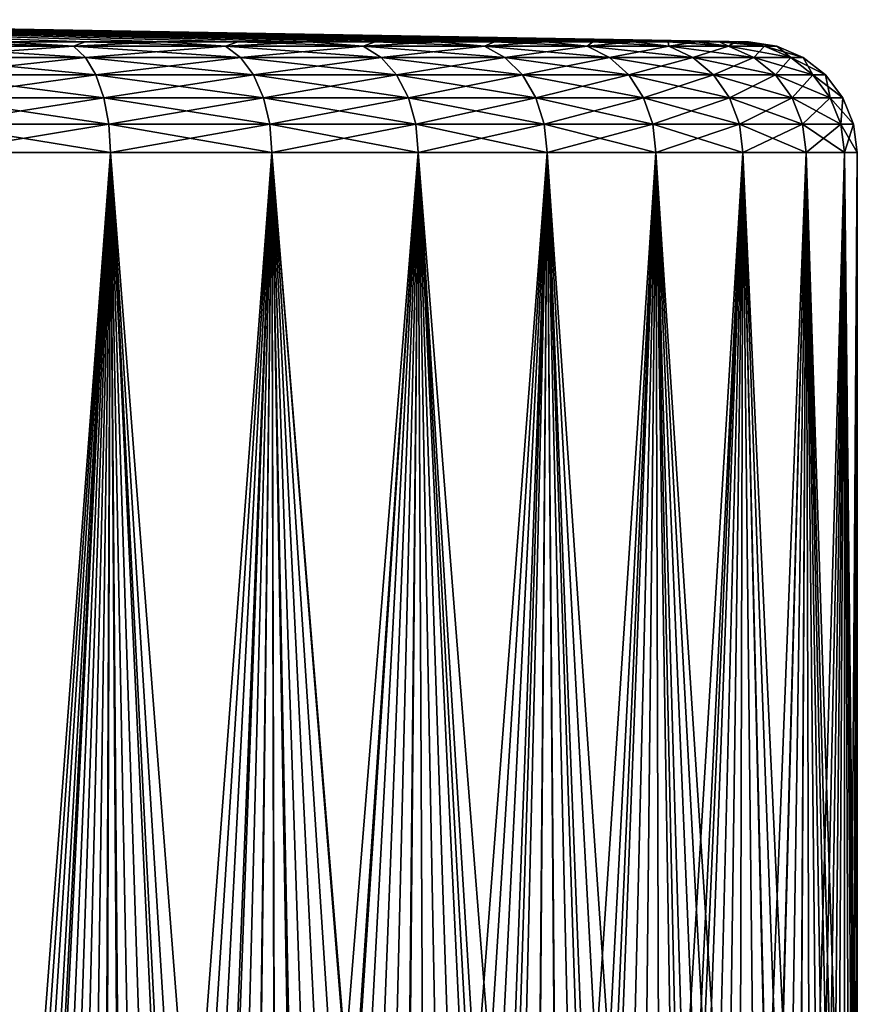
# Model space of a CAD drawing. Header units: millimetres. Extents: x -24 to 72, y 0 to 310.
# Tile 36 of 251: x 9 to 22, y 117 to 133. Entities that reach past the tile are written whole.
import ezdxf

# ---------------------------------------------------------------- set-up
doc = ezdxf.new("R2010")
doc.units = ezdxf.units.MM
doc.header["$LTSCALE"] = 65.185185
for name, color, linetype in [('11', 7, 'CONTINUOUS'), ('12', 7, 'CONTINUOUS'), ('2', 7, 'CONTINUOUS'), ('3', 7, 'CONTINUOUS'), ('4', 7, 'CONTINUOUS'), ('5', 7, 'CONTINUOUS')]:
    doc.layers.add(name, color=color, linetype=linetype)

msp = doc.modelspace()

# ---------------------------------------------------------------- linework, layer by layer
at = {"layer": '11', "color": 7, "linetype": 'CONTINUOUS'}
for points in [[(7.096, 132.463, -19.966), (8.612, 132.531, -18.858), (9.748, 132.463, -18.814), (7.096, 132.463, -19.966)], [(8.612, 132.531, -18.858), (9.936, 132.531, -18.196), (9.748, 132.463, -18.814), (8.612, 132.531, -18.858)], [(9.936, 132.531, -18.196), (11.208, 132.531, -17.44), (9.748, 132.463, -18.814), (9.936, 132.531, -18.196)], [(9.748, 132.463, -18.814), (11.208, 132.531, -17.44), (12.219, 132.463, -17.311), (9.748, 132.463, -18.814)], [(11.208, 132.531, -17.44), (12.424, 132.531, -16.596), (12.219, 132.463, -17.311), (11.208, 132.531, -17.44)], [(12.424, 132.531, -16.596), (13.576, 132.531, -15.668), (12.219, 132.463, -17.311), (12.424, 132.531, -16.596)], [(12.219, 132.463, -17.311), (13.576, 132.531, -15.668), (14.463, 132.463, -15.486), (12.219, 132.463, -17.311)], [(13.576, 132.531, -15.668), (14.659, 132.531, -14.659), (14.463, 132.463, -15.486), (13.576, 132.531, -15.668)], [(14.659, 132.531, -14.659), (15.668, 132.531, -13.576), (14.463, 132.463, -15.486), (14.659, 132.531, -14.659)], [(14.463, 132.463, -15.486), (15.668, 132.531, -13.576), (16.437, 132.463, -13.372), (14.463, 132.463, -15.486)], [(15.668, 132.531, -13.576), (16.596, 132.531, -12.424), (16.437, 132.463, -13.372), (15.668, 132.531, -13.576)], [(16.596, 132.531, -12.424), (17.44, 132.531, -11.208), (16.437, 132.463, -13.372), (16.596, 132.531, -12.424)], [(16.437, 132.463, -13.372), (17.44, 132.531, -11.208), (18.105, 132.463, -11.01), (16.437, 132.463, -13.372)], [(17.44, 132.531, -11.208), (18.196, 132.531, -9.936), (18.105, 132.463, -11.01), (17.44, 132.531, -11.208)], [(18.196, 132.531, -9.936), (18.858, 132.531, -8.612), (18.105, 132.463, -11.01), (18.196, 132.531, -9.936)], [(18.105, 132.463, -11.01), (18.858, 132.531, -8.612), (19.435, 132.463, -8.442), (18.105, 132.463, -11.01)], [(18.858, 132.531, -8.612), (19.424, 132.531, -7.245), (19.435, 132.463, -8.442), (18.858, 132.531, -8.612)], [(19.424, 132.531, -7.245), (19.892, 132.531, -5.841), (19.435, 132.463, -8.442), (19.424, 132.531, -7.245)], [(19.435, 132.463, -8.442), (19.892, 132.531, -5.841), (20.404, 132.463, -5.717), (19.435, 132.463, -8.442)], [(19.892, 132.531, -5.841), (20.258, 132.531, -4.407), (20.404, 132.463, -5.717), (19.892, 132.531, -5.841)], [(20.258, 132.531, -4.407), (20.52, 132.531, -2.95), (20.404, 132.463, -5.717), (20.258, 132.531, -4.407)], [(20.404, 132.463, -5.717), (20.52, 132.531, -2.95), (20.992, 132.463, -2.885), (20.404, 132.463, -5.717)], [(20.52, 132.531, -2.95), (20.679, 132.531, -1.479), (20.992, 132.463, -2.885), (20.52, 132.531, -2.95)], [(20.679, 132.531, -1.479), (20.731, 132.531), (20.992, 132.463, -2.885), (20.679, 132.531, -1.479)], [(20.992, 132.463, -2.885), (20.731, 132.531), (21.189, 132.463, 0), (20.992, 132.463, -2.885)], [(7.096, 132.463, -19.966), (9.748, 132.463, -18.814), (7.239, 132.28, -20.369), (7.096, 132.463, -19.966)], [(7.239, 132.28, -20.369), (9.748, 132.463, -18.814), (9.945, 132.28, -19.193), (7.239, 132.28, -20.369)], [(9.748, 132.463, -18.814), (12.219, 132.463, -17.311), (9.945, 132.28, -19.193), (9.748, 132.463, -18.814)], [(9.945, 132.28, -19.193), (12.219, 132.463, -17.311), (12.466, 132.28, -17.66), (9.945, 132.28, -19.193)], [(12.219, 132.463, -17.311), (14.463, 132.463, -15.486), (12.466, 132.28, -17.66), (12.219, 132.463, -17.311)], [(12.466, 132.28, -17.66), (14.463, 132.463, -15.486), (14.755, 132.28, -15.798), (12.466, 132.28, -17.66)], [(14.463, 132.463, -15.486), (16.437, 132.463, -13.372), (14.755, 132.28, -15.798), (14.463, 132.463, -15.486)], [(14.755, 132.28, -15.798), (16.437, 132.463, -13.372), (16.768, 132.28, -13.642), (14.755, 132.28, -15.798)], [(16.437, 132.463, -13.372), (18.105, 132.463, -11.01), (16.768, 132.28, -13.642), (16.437, 132.463, -13.372)], [(16.768, 132.28, -13.642), (18.105, 132.463, -11.01), (18.47, 132.28, -11.232), (16.768, 132.28, -13.642)], [(18.105, 132.463, -11.01), (19.435, 132.463, -8.442), (18.47, 132.28, -11.232), (18.105, 132.463, -11.01)], [(18.47, 132.28, -11.232), (19.435, 132.463, -8.442), (19.827, 132.28, -8.612), (18.47, 132.28, -11.232)], [(19.435, 132.463, -8.442), (20.404, 132.463, -5.717), (19.827, 132.28, -8.612), (19.435, 132.463, -8.442)], [(19.827, 132.28, -8.612), (20.404, 132.463, -5.717), (20.815, 132.28, -5.832), (19.827, 132.28, -8.612)], [(20.404, 132.463, -5.717), (20.992, 132.463, -2.885), (20.815, 132.28, -5.832), (20.404, 132.463, -5.717)], [(20.815, 132.28, -5.832), (20.992, 132.463, -2.885), (21.416, 132.28, -2.943), (20.815, 132.28, -5.832)], [(20.992, 132.463, -2.885), (21.189, 132.463, 0), (21.416, 132.28, -2.943), (20.992, 132.463, -2.885)], [(21.416, 132.28, -2.943), (21.189, 132.463, 0), (21.617, 132.28, 0), (21.416, 132.28, -2.943)], [(7.239, 132.28, -20.369), (9.945, 132.28, -19.193), (7.362, 131.993, -20.714), (7.239, 132.28, -20.369)], [(7.362, 131.993, -20.714), (9.945, 132.28, -19.193), (10.114, 131.993, -19.519), (7.362, 131.993, -20.714)], [(9.945, 132.28, -19.193), (12.466, 132.28, -17.66), (10.114, 131.993, -19.519), (9.945, 132.28, -19.193)], [(10.114, 131.993, -19.519), (12.466, 132.28, -17.66), (12.677, 131.993, -17.96), (10.114, 131.993, -19.519)], [(12.466, 132.28, -17.66), (14.755, 132.28, -15.798), (12.677, 131.993, -17.96), (12.466, 132.28, -17.66)], [(12.677, 131.993, -17.96), (14.755, 132.28, -15.798), (15.005, 131.993, -16.066), (12.677, 131.993, -17.96)], [(14.755, 132.28, -15.798), (16.768, 132.28, -13.642), (15.005, 131.993, -16.066), (14.755, 132.28, -15.798)], [(15.005, 131.993, -16.066), (16.768, 132.28, -13.642), (17.053, 131.993, -13.873), (15.005, 131.993, -16.066)], [(16.768, 132.28, -13.642), (18.47, 132.28, -11.232), (17.053, 131.993, -13.873), (16.768, 132.28, -13.642)], [(17.053, 131.993, -13.873), (18.47, 132.28, -11.232), (18.783, 131.993, -11.422), (17.053, 131.993, -13.873)], [(18.47, 132.28, -11.232), (19.827, 132.28, -8.612), (18.783, 131.993, -11.422), (18.47, 132.28, -11.232)], [(18.783, 131.993, -11.422), (19.827, 132.28, -8.612), (20.163, 131.993, -8.758), (18.783, 131.993, -11.422)], [(19.827, 132.28, -8.612), (20.815, 132.28, -5.832), (20.163, 131.993, -8.758), (19.827, 132.28, -8.612)], [(20.163, 131.993, -8.758), (20.815, 132.28, -5.832), (21.168, 131.993, -5.931), (20.163, 131.993, -8.758)], [(20.815, 132.28, -5.832), (21.416, 132.28, -2.943), (21.168, 131.993, -5.931), (20.815, 132.28, -5.832)], [(21.168, 131.993, -5.931), (21.416, 132.28, -2.943), (21.778, 131.993, -2.993), (21.168, 131.993, -5.931)], [(21.416, 132.28, -2.943), (21.617, 132.28, 0), (21.778, 131.993, -2.993), (21.416, 132.28, -2.943)], [(21.778, 131.993, -2.993), (21.617, 132.28, 0), (21.983, 131.993, 0), (21.778, 131.993, -2.993)], [(7.362, 131.993, -20.714), (10.114, 131.993, -19.519), (7.456, 131.622, -20.978), (7.362, 131.993, -20.714)], [(7.456, 131.622, -20.978), (10.114, 131.993, -19.519), (10.243, 131.622, -19.768), (7.456, 131.622, -20.978)], [(10.114, 131.993, -19.519), (12.677, 131.993, -17.96), (10.243, 131.622, -19.768), (10.114, 131.993, -19.519)], [(10.243, 131.622, -19.768), (12.677, 131.993, -17.96), (12.839, 131.622, -18.189), (10.243, 131.622, -19.768)], [(12.677, 131.993, -17.96), (15.005, 131.993, -16.066), (12.839, 131.622, -18.189), (12.677, 131.993, -17.96)], [(12.839, 131.622, -18.189), (15.005, 131.993, -16.066), (15.196, 131.622, -16.271), (12.839, 131.622, -18.189)], [(15.005, 131.993, -16.066), (17.053, 131.993, -13.873), (15.196, 131.622, -16.271), (15.005, 131.993, -16.066)], [(15.196, 131.622, -16.271), (17.053, 131.993, -13.873), (17.27, 131.622, -14.05), (15.196, 131.622, -16.271)], [(17.053, 131.993, -13.873), (18.783, 131.993, -11.422), (17.27, 131.622, -14.05), (17.053, 131.993, -13.873)], [(17.27, 131.622, -14.05), (18.783, 131.993, -11.422), (19.023, 131.622, -11.568), (17.27, 131.622, -14.05)], [(18.783, 131.993, -11.422), (20.163, 131.993, -8.758), (19.023, 131.622, -11.568), (18.783, 131.993, -11.422)], [(19.023, 131.622, -11.568), (20.163, 131.993, -8.758), (20.421, 131.622, -8.87), (19.023, 131.622, -11.568)], [(20.163, 131.993, -8.758), (21.168, 131.993, -5.931), (20.421, 131.622, -8.87), (20.163, 131.993, -8.758)], [(20.421, 131.622, -8.87), (21.168, 131.993, -5.931), (21.438, 131.622, -6.007), (20.421, 131.622, -8.87)], [(21.168, 131.993, -5.931), (21.778, 131.993, -2.993), (21.438, 131.622, -6.007), (21.168, 131.993, -5.931)], [(21.438, 131.622, -6.007), (21.778, 131.993, -2.993), (22.056, 131.622, -3.032), (21.438, 131.622, -6.007)], [(21.778, 131.993, -2.993), (21.983, 131.993, 0), (22.056, 131.622, -3.032), (21.778, 131.993, -2.993)], [(22.056, 131.622, -3.032), (21.983, 131.993, 0), (22.264, 131.622, 0), (22.056, 131.622, -3.032)], [(7.456, 131.622, -20.978), (10.243, 131.622, -19.768), (7.515, 131.192, -21.144), (7.456, 131.622, -20.978)], [(7.515, 131.192, -21.144), (10.243, 131.622, -19.768), (10.324, 131.192, -19.924), (7.515, 131.192, -21.144)], [(10.243, 131.622, -19.768), (12.839, 131.622, -18.189), (10.324, 131.192, -19.924), (10.243, 131.622, -19.768)], [(10.324, 131.192, -19.924), (12.839, 131.622, -18.189), (12.941, 131.192, -18.333), (10.324, 131.192, -19.924)], [(12.839, 131.622, -18.189), (15.196, 131.622, -16.271), (12.941, 131.192, -18.333), (12.839, 131.622, -18.189)], [(12.941, 131.192, -18.333), (15.196, 131.622, -16.271), (15.317, 131.192, -16.4), (12.941, 131.192, -18.333)], [(15.196, 131.622, -16.271), (17.27, 131.622, -14.05), (15.317, 131.192, -16.4), (15.196, 131.622, -16.271)], [(15.317, 131.192, -16.4), (17.27, 131.622, -14.05), (17.407, 131.192, -14.162), (15.317, 131.192, -16.4)], [(17.27, 131.622, -14.05), (19.023, 131.622, -11.568), (17.407, 131.192, -14.162), (17.27, 131.622, -14.05)], [(17.407, 131.192, -14.162), (19.023, 131.622, -11.568), (19.173, 131.192, -11.659), (17.407, 131.192, -14.162)], [(19.023, 131.622, -11.568), (20.421, 131.622, -8.87), (19.173, 131.192, -11.659), (19.023, 131.622, -11.568)], [(19.173, 131.192, -11.659), (20.421, 131.622, -8.87), (20.582, 131.192, -8.94), (19.173, 131.192, -11.659)], [(20.421, 131.622, -8.87), (21.438, 131.622, -6.007), (20.582, 131.192, -8.94), (20.421, 131.622, -8.87)], [(20.582, 131.192, -8.94), (21.438, 131.622, -6.007), (21.608, 131.192, -6.054), (20.582, 131.192, -8.94)], [(21.438, 131.622, -6.007), (22.056, 131.622, -3.032), (21.608, 131.192, -6.054), (21.438, 131.622, -6.007)], [(21.608, 131.192, -6.054), (22.056, 131.622, -3.032), (22.231, 131.192, -3.056), (21.608, 131.192, -6.054)], [(22.056, 131.622, -3.032), (22.264, 131.622, 0), (22.231, 131.192, -3.056), (22.056, 131.622, -3.032)], [(22.231, 131.192, -3.056), (22.264, 131.622, 0), (22.44, 131.192, 0), (22.231, 131.192, -3.056)], [(7.535, 130.731, -21.201), (7.515, 131.192, -21.144), (10.324, 131.192, -19.924), (7.535, 130.731, -21.201)], [(10.351, 130.731, -19.977), (7.535, 130.731, -21.201), (10.324, 131.192, -19.924), (10.351, 130.731, -19.977)], [(10.351, 130.731, -19.977), (10.324, 131.192, -19.924), (12.941, 131.192, -18.333), (10.351, 130.731, -19.977)], [(12.975, 130.731, -18.382), (10.351, 130.731, -19.977), (12.941, 131.192, -18.333), (12.975, 130.731, -18.382)], [(12.975, 130.731, -18.382), (12.941, 131.192, -18.333), (15.317, 131.192, -16.4), (12.975, 130.731, -18.382)], [(15.357, 130.731, -16.444), (12.975, 130.731, -18.382), (15.317, 131.192, -16.4), (15.357, 130.731, -16.444)], [(15.357, 130.731, -16.444), (15.317, 131.192, -16.4), (17.407, 131.192, -14.162), (15.357, 130.731, -16.444)], [(17.454, 130.731, -14.199), (15.357, 130.731, -16.444), (17.407, 131.192, -14.162), (17.454, 130.731, -14.199)], [(17.454, 130.731, -14.199), (17.407, 131.192, -14.162), (19.173, 131.192, -11.659), (17.454, 130.731, -14.199)], [(19.224, 130.731, -11.691), (17.454, 130.731, -14.199), (19.173, 131.192, -11.659), (19.224, 130.731, -11.691)], [(19.224, 130.731, -11.691), (19.173, 131.192, -11.659), (20.582, 131.192, -8.94), (19.224, 130.731, -11.691)], [(20.637, 130.731, -8.964), (19.224, 130.731, -11.691), (20.582, 131.192, -8.94), (20.637, 130.731, -8.964)], [(20.637, 130.731, -8.964), (20.582, 131.192, -8.94), (21.608, 131.192, -6.054), (20.637, 130.731, -8.964)], [(21.666, 130.731, -6.07), (20.637, 130.731, -8.964), (21.608, 131.192, -6.054), (21.666, 130.731, -6.07)], [(21.666, 130.731, -6.07), (21.608, 131.192, -6.054), (22.231, 131.192, -3.056), (21.666, 130.731, -6.07)], [(22.29, 130.731, -3.064), (21.666, 130.731, -6.07), (22.231, 131.192, -3.056), (22.29, 130.731, -3.064)], [(22.29, 130.731, -3.064), (22.231, 131.192, -3.056), (22.44, 131.192, 0), (22.29, 130.731, -3.064)], [(22.5, 130.731), (22.29, 130.731, -3.064), (22.44, 131.192, 0), (22.5, 130.731)]]:
    msp.add_3dface(points, dxfattribs=at)
at = {"layer": '12', "color": 7, "linetype": 'CONTINUOUS'}
for points in [[(9.748, 132.463, 18.814), (7.245, 132.531, 19.424), (7.096, 132.463, 19.966), (9.748, 132.463, 18.814)], [(8.612, 132.531, 18.858), (7.245, 132.531, 19.424), (9.748, 132.463, 18.814), (8.612, 132.531, 18.858)], [(9.936, 132.531, 18.196), (8.612, 132.531, 18.858), (9.748, 132.463, 18.814), (9.936, 132.531, 18.196)], [(12.219, 132.463, 17.311), (9.936, 132.531, 18.196), (9.748, 132.463, 18.814), (12.219, 132.463, 17.311)], [(11.208, 132.531, 17.44), (9.936, 132.531, 18.196), (12.219, 132.463, 17.311), (11.208, 132.531, 17.44)], [(12.424, 132.531, 16.596), (11.208, 132.531, 17.44), (12.219, 132.463, 17.311), (12.424, 132.531, 16.596)], [(14.463, 132.463, 15.486), (12.424, 132.531, 16.596), (12.219, 132.463, 17.311), (14.463, 132.463, 15.486)], [(13.576, 132.531, 15.668), (12.424, 132.531, 16.596), (14.463, 132.463, 15.486), (13.576, 132.531, 15.668)], [(14.659, 132.531, 14.659), (13.576, 132.531, 15.668), (14.463, 132.463, 15.486), (14.659, 132.531, 14.659)], [(16.437, 132.463, 13.372), (14.659, 132.531, 14.659), (14.463, 132.463, 15.486), (16.437, 132.463, 13.372)], [(15.668, 132.531, 13.576), (14.659, 132.531, 14.659), (16.437, 132.463, 13.372), (15.668, 132.531, 13.576)], [(16.596, 132.531, 12.424), (15.668, 132.531, 13.576), (16.437, 132.463, 13.372), (16.596, 132.531, 12.424)], [(18.105, 132.463, 11.01), (16.596, 132.531, 12.424), (16.437, 132.463, 13.372), (18.105, 132.463, 11.01)], [(17.44, 132.531, 11.208), (16.596, 132.531, 12.424), (18.105, 132.463, 11.01), (17.44, 132.531, 11.208)], [(18.196, 132.531, 9.936), (17.44, 132.531, 11.208), (18.105, 132.463, 11.01), (18.196, 132.531, 9.936)], [(19.435, 132.463, 8.442), (18.196, 132.531, 9.936), (18.105, 132.463, 11.01), (19.435, 132.463, 8.442)], [(18.858, 132.531, 8.612), (18.196, 132.531, 9.936), (19.435, 132.463, 8.442), (18.858, 132.531, 8.612)], [(19.424, 132.531, 7.245), (18.858, 132.531, 8.612), (19.435, 132.463, 8.442), (19.424, 132.531, 7.245)], [(19.892, 132.531, 5.841), (19.424, 132.531, 7.245), (20.404, 132.463, 5.717), (19.892, 132.531, 5.841)], [(20.404, 132.463, 5.717), (19.424, 132.531, 7.245), (19.435, 132.463, 8.442), (20.404, 132.463, 5.717)], [(20.258, 132.531, 4.407), (19.892, 132.531, 5.841), (20.404, 132.463, 5.717), (20.258, 132.531, 4.407)], [(20.52, 132.531, 2.95), (20.258, 132.531, 4.407), (20.992, 132.463, 2.885), (20.52, 132.531, 2.95)], [(20.992, 132.463, 2.885), (20.258, 132.531, 4.407), (20.404, 132.463, 5.717), (20.992, 132.463, 2.885)], [(20.679, 132.531, 1.479), (20.52, 132.531, 2.95), (20.992, 132.463, 2.885), (20.679, 132.531, 1.479)], [(20.731, 132.531), (20.679, 132.531, 1.479), (21.189, 132.463, 0), (20.731, 132.531)], [(21.189, 132.463, 0), (20.679, 132.531, 1.479), (20.992, 132.463, 2.885), (21.189, 132.463, 0)], [(9.748, 132.463, 18.814), (7.096, 132.463, 19.966), (9.945, 132.28, 19.193), (9.748, 132.463, 18.814)], [(9.945, 132.28, 19.193), (7.096, 132.463, 19.966), (7.239, 132.28, 20.369), (9.945, 132.28, 19.193)], [(12.219, 132.463, 17.311), (9.748, 132.463, 18.814), (12.466, 132.28, 17.66), (12.219, 132.463, 17.311)], [(12.466, 132.28, 17.66), (9.748, 132.463, 18.814), (9.945, 132.28, 19.193), (12.466, 132.28, 17.66)], [(14.463, 132.463, 15.486), (12.219, 132.463, 17.311), (14.755, 132.28, 15.798), (14.463, 132.463, 15.486)], [(14.755, 132.28, 15.798), (12.219, 132.463, 17.311), (12.466, 132.28, 17.66), (14.755, 132.28, 15.798)], [(16.437, 132.463, 13.372), (14.463, 132.463, 15.486), (16.768, 132.28, 13.642), (16.437, 132.463, 13.372)], [(16.768, 132.28, 13.642), (14.463, 132.463, 15.486), (14.755, 132.28, 15.798), (16.768, 132.28, 13.642)], [(18.105, 132.463, 11.01), (16.437, 132.463, 13.372), (18.47, 132.28, 11.232), (18.105, 132.463, 11.01)], [(18.47, 132.28, 11.232), (16.437, 132.463, 13.372), (16.768, 132.28, 13.642), (18.47, 132.28, 11.232)], [(19.435, 132.463, 8.442), (18.105, 132.463, 11.01), (19.827, 132.28, 8.612), (19.435, 132.463, 8.442)], [(19.827, 132.28, 8.612), (18.105, 132.463, 11.01), (18.47, 132.28, 11.232), (19.827, 132.28, 8.612)], [(20.404, 132.463, 5.717), (19.435, 132.463, 8.442), (20.815, 132.28, 5.832), (20.404, 132.463, 5.717)], [(20.815, 132.28, 5.832), (19.435, 132.463, 8.442), (19.827, 132.28, 8.612), (20.815, 132.28, 5.832)], [(20.992, 132.463, 2.885), (20.404, 132.463, 5.717), (21.416, 132.28, 2.943), (20.992, 132.463, 2.885)], [(21.416, 132.28, 2.943), (20.404, 132.463, 5.717), (20.815, 132.28, 5.832), (21.416, 132.28, 2.943)], [(21.617, 132.28, 0), (21.189, 132.463, 0), (20.992, 132.463, 2.885), (21.617, 132.28, 0)], [(21.617, 132.28, 0), (20.992, 132.463, 2.885), (21.416, 132.28, 2.943), (21.617, 132.28, 0)], [(9.945, 132.28, 19.193), (7.239, 132.28, 20.369), (10.114, 131.993, 19.519), (9.945, 132.28, 19.193)], [(10.114, 131.993, 19.519), (7.239, 132.28, 20.369), (7.362, 131.993, 20.714), (10.114, 131.993, 19.519)], [(12.466, 132.28, 17.66), (9.945, 132.28, 19.193), (12.677, 131.993, 17.96), (12.466, 132.28, 17.66)], [(12.677, 131.993, 17.96), (9.945, 132.28, 19.193), (10.114, 131.993, 19.519), (12.677, 131.993, 17.96)], [(14.755, 132.28, 15.798), (12.466, 132.28, 17.66), (15.005, 131.993, 16.066), (14.755, 132.28, 15.798)], [(15.005, 131.993, 16.066), (12.466, 132.28, 17.66), (12.677, 131.993, 17.96), (15.005, 131.993, 16.066)], [(16.768, 132.28, 13.642), (14.755, 132.28, 15.798), (17.053, 131.993, 13.873), (16.768, 132.28, 13.642)], [(17.053, 131.993, 13.873), (14.755, 132.28, 15.798), (15.005, 131.993, 16.066), (17.053, 131.993, 13.873)], [(18.47, 132.28, 11.232), (16.768, 132.28, 13.642), (18.783, 131.993, 11.422), (18.47, 132.28, 11.232)], [(18.783, 131.993, 11.422), (16.768, 132.28, 13.642), (17.053, 131.993, 13.873), (18.783, 131.993, 11.422)], [(19.827, 132.28, 8.612), (18.47, 132.28, 11.232), (20.163, 131.993, 8.758), (19.827, 132.28, 8.612)], [(20.163, 131.993, 8.758), (18.47, 132.28, 11.232), (18.783, 131.993, 11.422), (20.163, 131.993, 8.758)], [(20.815, 132.28, 5.832), (19.827, 132.28, 8.612), (21.168, 131.993, 5.931), (20.815, 132.28, 5.832)], [(21.168, 131.993, 5.931), (19.827, 132.28, 8.612), (20.163, 131.993, 8.758), (21.168, 131.993, 5.931)], [(21.416, 132.28, 2.943), (20.815, 132.28, 5.832), (21.778, 131.993, 2.993), (21.416, 132.28, 2.943)], [(21.778, 131.993, 2.993), (20.815, 132.28, 5.832), (21.168, 131.993, 5.931), (21.778, 131.993, 2.993)], [(21.983, 131.993, 0), (21.617, 132.28, 0), (21.416, 132.28, 2.943), (21.983, 131.993, 0)], [(21.983, 131.993, 0), (21.416, 132.28, 2.943), (21.778, 131.993, 2.993), (21.983, 131.993, 0)], [(10.114, 131.993, 19.519), (7.362, 131.993, 20.714), (10.243, 131.622, 19.768), (10.114, 131.993, 19.519)], [(10.243, 131.622, 19.768), (7.362, 131.993, 20.714), (7.456, 131.622, 20.978), (10.243, 131.622, 19.768)], [(12.677, 131.993, 17.96), (10.114, 131.993, 19.519), (12.839, 131.622, 18.189), (12.677, 131.993, 17.96)], [(12.839, 131.622, 18.189), (10.114, 131.993, 19.519), (10.243, 131.622, 19.768), (12.839, 131.622, 18.189)], [(15.005, 131.993, 16.066), (12.677, 131.993, 17.96), (15.196, 131.622, 16.271), (15.005, 131.993, 16.066)], [(15.196, 131.622, 16.271), (12.677, 131.993, 17.96), (12.839, 131.622, 18.189), (15.196, 131.622, 16.271)], [(17.053, 131.993, 13.873), (15.005, 131.993, 16.066), (17.27, 131.622, 14.05), (17.053, 131.993, 13.873)], [(17.27, 131.622, 14.05), (15.005, 131.993, 16.066), (15.196, 131.622, 16.271), (17.27, 131.622, 14.05)], [(18.783, 131.993, 11.422), (17.053, 131.993, 13.873), (19.023, 131.622, 11.568), (18.783, 131.993, 11.422)], [(19.023, 131.622, 11.568), (17.053, 131.993, 13.873), (17.27, 131.622, 14.05), (19.023, 131.622, 11.568)], [(20.163, 131.993, 8.758), (18.783, 131.993, 11.422), (20.421, 131.622, 8.87), (20.163, 131.993, 8.758)], [(20.421, 131.622, 8.87), (18.783, 131.993, 11.422), (19.023, 131.622, 11.568), (20.421, 131.622, 8.87)], [(21.168, 131.993, 5.931), (20.163, 131.993, 8.758), (21.438, 131.622, 6.007), (21.168, 131.993, 5.931)], [(21.438, 131.622, 6.007), (20.163, 131.993, 8.758), (20.421, 131.622, 8.87), (21.438, 131.622, 6.007)], [(21.778, 131.993, 2.993), (21.168, 131.993, 5.931), (22.056, 131.622, 3.032), (21.778, 131.993, 2.993)], [(22.056, 131.622, 3.032), (21.168, 131.993, 5.931), (21.438, 131.622, 6.007), (22.056, 131.622, 3.032)], [(22.264, 131.622, 0), (21.983, 131.993, 0), (21.778, 131.993, 2.993), (22.264, 131.622, 0)], [(22.264, 131.622, 0), (21.778, 131.993, 2.993), (22.056, 131.622, 3.032), (22.264, 131.622, 0)], [(10.243, 131.622, 19.768), (7.456, 131.622, 20.978), (10.324, 131.192, 19.924), (10.243, 131.622, 19.768)], [(10.324, 131.192, 19.924), (7.456, 131.622, 20.978), (7.515, 131.192, 21.144), (10.324, 131.192, 19.924)], [(12.839, 131.622, 18.189), (10.243, 131.622, 19.768), (12.941, 131.192, 18.333), (12.839, 131.622, 18.189)], [(12.941, 131.192, 18.333), (10.243, 131.622, 19.768), (10.324, 131.192, 19.924), (12.941, 131.192, 18.333)], [(15.196, 131.622, 16.271), (12.839, 131.622, 18.189), (15.317, 131.192, 16.4), (15.196, 131.622, 16.271)], [(15.317, 131.192, 16.4), (12.839, 131.622, 18.189), (12.941, 131.192, 18.333), (15.317, 131.192, 16.4)], [(17.27, 131.622, 14.05), (15.196, 131.622, 16.271), (17.407, 131.192, 14.162), (17.27, 131.622, 14.05)], [(17.407, 131.192, 14.162), (15.196, 131.622, 16.271), (15.317, 131.192, 16.4), (17.407, 131.192, 14.162)], [(19.023, 131.622, 11.568), (17.27, 131.622, 14.05), (19.173, 131.192, 11.659), (19.023, 131.622, 11.568)], [(19.173, 131.192, 11.659), (17.27, 131.622, 14.05), (17.407, 131.192, 14.162), (19.173, 131.192, 11.659)], [(20.421, 131.622, 8.87), (19.023, 131.622, 11.568), (20.582, 131.192, 8.94), (20.421, 131.622, 8.87)], [(20.582, 131.192, 8.94), (19.023, 131.622, 11.568), (19.173, 131.192, 11.659), (20.582, 131.192, 8.94)], [(21.438, 131.622, 6.007), (20.421, 131.622, 8.87), (21.608, 131.192, 6.054), (21.438, 131.622, 6.007)], [(21.608, 131.192, 6.054), (20.421, 131.622, 8.87), (20.582, 131.192, 8.94), (21.608, 131.192, 6.054)], [(22.056, 131.622, 3.032), (21.438, 131.622, 6.007), (22.231, 131.192, 3.056), (22.056, 131.622, 3.032)], [(22.231, 131.192, 3.056), (21.438, 131.622, 6.007), (21.608, 131.192, 6.054), (22.231, 131.192, 3.056)], [(22.44, 131.192, 0), (22.264, 131.622, 0), (22.056, 131.622, 3.032), (22.44, 131.192, 0)], [(22.44, 131.192, 0), (22.056, 131.622, 3.032), (22.231, 131.192, 3.056), (22.44, 131.192, 0)], [(7.535, 130.731, 21.201), (10.351, 130.731, 19.977), (7.515, 131.192, 21.144), (7.535, 130.731, 21.201)], [(10.351, 130.731, 19.977), (10.324, 131.192, 19.924), (7.515, 131.192, 21.144), (10.351, 130.731, 19.977)], [(10.351, 130.731, 19.977), (12.975, 130.731, 18.382), (10.324, 131.192, 19.924), (10.351, 130.731, 19.977)], [(12.975, 130.731, 18.382), (12.941, 131.192, 18.333), (10.324, 131.192, 19.924), (12.975, 130.731, 18.382)], [(12.975, 130.731, 18.382), (15.357, 130.731, 16.444), (12.941, 131.192, 18.333), (12.975, 130.731, 18.382)], [(15.357, 130.731, 16.444), (15.317, 131.192, 16.4), (12.941, 131.192, 18.333), (15.357, 130.731, 16.444)], [(15.357, 130.731, 16.444), (17.454, 130.731, 14.199), (15.317, 131.192, 16.4), (15.357, 130.731, 16.444)], [(17.454, 130.731, 14.199), (17.407, 131.192, 14.162), (15.317, 131.192, 16.4), (17.454, 130.731, 14.199)], [(17.454, 130.731, 14.199), (19.224, 130.731, 11.691), (17.407, 131.192, 14.162), (17.454, 130.731, 14.199)], [(19.224, 130.731, 11.691), (19.173, 131.192, 11.659), (17.407, 131.192, 14.162), (19.224, 130.731, 11.691)], [(19.224, 130.731, 11.691), (20.637, 130.731, 8.964), (19.173, 131.192, 11.659), (19.224, 130.731, 11.691)], [(20.637, 130.731, 8.964), (20.582, 131.192, 8.94), (19.173, 131.192, 11.659), (20.637, 130.731, 8.964)], [(20.637, 130.731, 8.964), (21.666, 130.731, 6.07), (20.582, 131.192, 8.94), (20.637, 130.731, 8.964)], [(21.666, 130.731, 6.07), (21.608, 131.192, 6.054), (20.582, 131.192, 8.94), (21.666, 130.731, 6.07)], [(21.666, 130.731, 6.07), (22.29, 130.731, 3.064), (21.608, 131.192, 6.054), (21.666, 130.731, 6.07)], [(22.29, 130.731, 3.064), (22.231, 131.192, 3.056), (21.608, 131.192, 6.054), (22.29, 130.731, 3.064)], [(22.29, 130.731, 3.064), (22.5, 130.731), (22.231, 131.192, 3.056), (22.29, 130.731, 3.064)], [(22.5, 130.731), (22.44, 131.192, 0), (22.231, 131.192, 3.056), (22.5, 130.731)]]:
    msp.add_3dface(points, dxfattribs=at)
at = {"layer": '2', "color": 7, "linetype": 'CONTINUOUS'}
for points in [[(7.535, 130.731, -21.201), (10.351, 130.731, -19.977), (7.626, 94.83, -21.168), (7.535, 130.731, -21.201)], [(7.626, 94.83, -21.168), (10.351, 130.731, -19.977), (7.861, 95.267, -21.082), (7.626, 94.83, -21.168)], [(7.861, 95.267, -21.082), (10.351, 130.731, -19.977), (8.108, 95.704, -20.988), (7.861, 95.267, -21.082)], [(8.108, 95.704, -20.988), (10.351, 130.731, -19.977), (8.371, 96.145, -20.885), (8.108, 95.704, -20.988)], [(8.371, 96.145, -20.885), (10.351, 130.731, -19.977), (8.549, 96.434, -20.812), (8.371, 96.145, -20.885)], [(8.549, 96.434, -20.812), (10.351, 130.731, -19.977), (8.649, 96.592, -20.771), (8.549, 96.434, -20.812)], [(8.649, 96.592, -20.771), (10.351, 130.731, -19.977), (8.941, 97.042, -20.647), (8.649, 96.592, -20.771)], [(8.941, 97.042, -20.647), (10.351, 130.731, -19.977), (9.245, 97.491, -20.513), (8.941, 97.042, -20.647)], [(9.245, 97.491, -20.513), (10.351, 130.731, -19.977), (9.562, 97.942, -20.367), (9.245, 97.491, -20.513)], [(9.562, 97.942, -20.367), (10.351, 130.731, -19.977), (9.895, 98.397, -20.207), (9.562, 97.942, -20.367)], [(9.895, 98.397, -20.207), (10.351, 130.731, -19.977), (10.214, 98.82, -20.048), (9.895, 98.397, -20.207)], [(10.214, 98.82, -20.048), (10.351, 130.731, -19.977), (10.243, 98.857, -20.033), (10.214, 98.82, -20.048)], [(10.243, 98.857, -20.033), (10.351, 130.731, -19.977), (10.606, 99.323, -19.843), (10.243, 98.857, -20.033)], [(10.351, 130.731, -19.977), (12.975, 130.731, -18.382), (10.606, 99.323, -19.843), (10.351, 130.731, -19.977)], [(10.606, 99.323, -19.843), (12.975, 130.731, -18.382), (10.988, 99.797, -19.635), (10.606, 99.323, -19.843)], [(10.988, 99.797, -19.635), (12.975, 130.731, -18.382), (11.387, 100.28, -19.406), (10.988, 99.797, -19.635)], [(11.387, 100.28, -19.406), (12.975, 130.731, -18.382), (11.795, 100.764, -19.161), (11.387, 100.28, -19.406)], [(11.795, 100.764, -19.161), (12.975, 130.731, -18.382), (11.874, 100.857, -19.111), (11.795, 100.764, -19.161)], [(11.874, 100.857, -19.111), (12.975, 130.731, -18.382), (12.209, 101.245, -18.9), (11.874, 100.857, -19.111)], [(12.209, 101.245, -18.9), (12.975, 130.731, -18.382), (12.629, 101.725, -18.622), (12.209, 101.245, -18.9)], [(12.629, 101.725, -18.622), (12.975, 130.731, -18.382), (13.049, 102.199, -18.33), (12.629, 101.725, -18.622)], [(12.975, 130.731, -18.382), (15.357, 130.731, -16.444), (13.049, 102.199, -18.33), (12.975, 130.731, -18.382)], [(13.049, 102.199, -18.33), (15.357, 130.731, -16.444), (13.47, 102.666, -18.023), (13.049, 102.199, -18.33)], [(13.47, 102.666, -18.023), (15.357, 130.731, -16.444), (13.515, 102.716, -17.989), (13.47, 102.666, -18.023)], [(13.515, 102.716, -17.989), (15.357, 130.731, -16.444), (13.888, 103.126, -17.702), (13.515, 102.716, -17.989)], [(13.888, 103.126, -17.702), (15.357, 130.731, -16.444), (14.3, 103.575, -17.371), (13.888, 103.126, -17.702)], [(14.3, 103.575, -17.371), (15.357, 130.731, -16.444), (14.707, 104.015, -17.028), (14.3, 103.575, -17.371)], [(14.707, 104.015, -17.028), (15.357, 130.731, -16.444), (15.102, 104.439, -16.679), (14.707, 104.015, -17.028)], [(15.102, 104.439, -16.679), (15.357, 130.731, -16.444), (15.12, 104.459, -16.663), (15.102, 104.439, -16.679)], [(15.12, 104.459, -16.663), (15.357, 130.731, -16.444), (15.481, 104.844, -16.328), (15.12, 104.459, -16.663)], [(15.357, 130.731, -16.444), (17.454, 130.731, -14.199), (15.481, 104.844, -16.328), (15.357, 130.731, -16.444)], [(15.481, 104.844, -16.328), (17.454, 130.731, -14.199), (15.847, 105.232, -15.973), (15.481, 104.844, -16.328)], [(15.847, 105.232, -15.973), (17.454, 130.731, -14.199), (16.2, 105.604, -15.614), (15.847, 105.232, -15.973)], [(16.2, 105.604, -15.614), (17.454, 130.731, -14.199), (16.541, 105.959, -15.253), (16.2, 105.604, -15.614)], [(16.541, 105.959, -15.253), (17.454, 130.731, -14.199), (16.69, 106.113, -15.09), (16.541, 105.959, -15.253)], [(16.69, 106.113, -15.09), (17.454, 130.731, -14.199), (16.87, 106.3, -14.887), (16.69, 106.113, -15.09)], [(16.87, 106.3, -14.887), (17.454, 130.731, -14.199), (17.27, 106.709, -14.423), (16.87, 106.3, -14.887)], [(17.27, 106.709, -14.423), (17.454, 130.731, -14.199), (17.652, 107.098, -13.952), (17.27, 106.709, -14.423)], [(17.454, 130.731, -14.199), (19.224, 130.731, -11.691), (17.652, 107.098, -13.952), (17.454, 130.731, -14.199)], [(17.652, 107.098, -13.952), (19.224, 130.731, -11.691), (18.012, 107.46, -13.484), (17.652, 107.098, -13.952)], [(18.012, 107.46, -13.484), (19.224, 130.731, -11.691), (18.214, 107.662, -13.209), (18.012, 107.46, -13.484)], [(18.214, 107.662, -13.209), (19.224, 130.731, -11.691), (18.352, 107.798, -13.018), (18.214, 107.662, -13.209)], [(18.352, 107.798, -13.018), (19.224, 130.731, -11.691), (18.678, 108.119, -12.545), (18.352, 107.798, -13.018)], [(18.678, 108.119, -12.545), (19.224, 130.731, -11.691), (18.99, 108.421, -12.067), (18.678, 108.119, -12.545)], [(18.99, 108.421, -12.067), (19.224, 130.731, -11.691), (19.289, 108.707, -11.583), (18.99, 108.421, -12.067)], [(19.224, 130.731, -11.691), (20.637, 130.731, -8.964), (19.289, 108.707, -11.583), (19.224, 130.731, -11.691)], [(19.289, 108.707, -11.583), (20.637, 130.731, -8.964), (19.575, 108.977, -11.094), (19.289, 108.707, -11.583)], [(19.575, 108.977, -11.094), (20.637, 130.731, -8.964), (19.693, 109.088, -10.883), (19.575, 108.977, -11.094)], [(19.693, 109.088, -10.883), (20.637, 130.731, -8.964), (19.847, 109.232, -10.599), (19.693, 109.088, -10.883)], [(19.847, 109.232, -10.599), (20.637, 130.731, -8.964), (20.106, 109.471, -10.1), (19.847, 109.232, -10.599)], [(20.106, 109.471, -10.1), (20.637, 130.731, -8.964), (20.35, 109.694, -9.597), (20.106, 109.471, -10.1)], [(20.35, 109.694, -9.597), (20.637, 130.731, -8.964), (20.581, 109.902, -9.092), (20.35, 109.694, -9.597)], [(20.581, 109.902, -9.092), (20.637, 130.731, -8.964), (20.868, 110.158, -8.412), (20.581, 109.902, -9.092)], [(20.637, 130.731, -8.964), (21.666, 130.731, -6.07), (20.868, 110.158, -8.412), (20.637, 130.731, -8.964)], [(20.868, 110.158, -8.412), (21.666, 130.731, -6.07), (21.122, 110.379, -7.753), (20.868, 110.158, -8.412)], [(21.122, 110.379, -7.753), (21.666, 130.731, -6.07), (21.132, 110.388, -7.726), (21.122, 110.379, -7.753)], [(21.132, 110.388, -7.726), (21.666, 130.731, -6.07), (21.363, 110.587, -7.061), (21.132, 110.388, -7.726)], [(21.363, 110.587, -7.061), (21.666, 130.731, -6.07), (21.563, 110.756, -6.427), (21.363, 110.587, -7.061)], [(21.563, 110.756, -6.427), (21.666, 130.731, -6.07), (21.73, 110.895, -5.837), (21.563, 110.756, -6.427)], [(21.666, 130.731, -6.07), (22.29, 130.731, -3.064), (21.73, 110.895, -5.837), (21.666, 130.731, -6.07)], [(21.73, 110.895, -5.837), (22.29, 130.731, -3.064), (21.872, 111.012, -5.278), (21.73, 110.895, -5.837)], [(21.872, 111.012, -5.278), (22.29, 130.731, -3.064), (21.993, 111.109, -4.748), (21.872, 111.012, -5.278)], [(21.993, 111.109, -4.748), (22.29, 130.731, -3.064), (22.096, 111.191, -4.244), (21.993, 111.109, -4.748)], [(22.096, 111.191, -4.244), (22.29, 130.731, -3.064), (22.183, 111.26, -3.762), (22.096, 111.191, -4.244)], [(22.183, 111.26, -3.762), (22.29, 130.731, -3.064), (22.289, 111.342, -3.076), (22.183, 111.26, -3.762)], [(22.289, 111.342, -3.076), (22.29, 130.731, -3.064), (22.369, 111.403, -2.425), (22.289, 111.342, -3.076)], [(22.29, 130.731, -3.064), (22.5, 130.731), (22.369, 111.403, -2.425), (22.29, 130.731, -3.064)], [(22.369, 111.403, -2.425), (22.5, 130.731), (22.428, 111.448, -1.798), (22.369, 111.403, -2.425)], [(22.428, 111.448, -1.798), (22.5, 130.731), (22.469, 111.477, -1.189), (22.428, 111.448, -1.798)], [(22.469, 111.477, -1.189), (22.5, 130.731), (22.492, 111.494, -0.591), (22.469, 111.477, -1.189)], [(22.492, 111.494, -0.591), (22.5, 130.731), (22.5, 111.5), (22.492, 111.494, -0.591)]]:
    msp.add_3dface(points, dxfattribs=at)
at = {"layer": '3', "color": 7, "linetype": 'CONTINUOUS'}
for points in [[(0, 132.893), (20.731, 132.531), (20.679, 132.531, -1.479), (0, 132.893)], [(8.612, 132.531, -18.858), (0, 132.893), (9.936, 132.531, -18.196), (8.612, 132.531, -18.858)], [(9.936, 132.531, -18.196), (0, 132.893), (11.208, 132.531, -17.44), (9.936, 132.531, -18.196)], [(11.208, 132.531, -17.44), (0, 132.893), (12.424, 132.531, -16.596), (11.208, 132.531, -17.44)], [(12.424, 132.531, -16.596), (0, 132.893), (13.576, 132.531, -15.668), (12.424, 132.531, -16.596)], [(13.576, 132.531, -15.668), (0, 132.893), (14.659, 132.531, -14.659), (13.576, 132.531, -15.668)], [(14.659, 132.531, -14.659), (0, 132.893), (15.668, 132.531, -13.576), (14.659, 132.531, -14.659)], [(15.668, 132.531, -13.576), (0, 132.893), (16.596, 132.531, -12.424), (15.668, 132.531, -13.576)], [(16.596, 132.531, -12.424), (0, 132.893), (17.44, 132.531, -11.208), (16.596, 132.531, -12.424)], [(17.44, 132.531, -11.208), (0, 132.893), (18.196, 132.531, -9.936), (17.44, 132.531, -11.208)], [(18.196, 132.531, -9.936), (0, 132.893), (18.858, 132.531, -8.612), (18.196, 132.531, -9.936)], [(18.858, 132.531, -8.612), (0, 132.893), (19.424, 132.531, -7.245), (18.858, 132.531, -8.612)], [(19.424, 132.531, -7.245), (0, 132.893), (19.892, 132.531, -5.841), (19.424, 132.531, -7.245)], [(19.892, 132.531, -5.841), (0, 132.893), (20.258, 132.531, -4.407), (19.892, 132.531, -5.841)], [(20.258, 132.531, -4.407), (0, 132.893), (20.52, 132.531, -2.95), (20.258, 132.531, -4.407)], [(20.52, 132.531, -2.95), (0, 132.893), (20.679, 132.531, -1.479), (20.52, 132.531, -2.95)]]:
    msp.add_3dface(points, dxfattribs=at)
at = {"layer": '4', "color": 7, "linetype": 'CONTINUOUS'}
for points in [[(10.351, 130.731, 19.977), (7.535, 130.731, 21.201), (10.214, 98.83, 20.048), (10.351, 130.731, 19.977)], [(10.214, 98.83, 20.048), (7.535, 130.731, 21.201), (9.874, 98.382, 20.218), (10.214, 98.83, 20.048)], [(9.874, 98.382, 20.218), (7.535, 130.731, 21.201), (9.551, 97.941, 20.372), (9.874, 98.382, 20.218)], [(9.551, 97.941, 20.372), (7.535, 130.731, 21.201), (9.243, 97.505, 20.514), (9.551, 97.941, 20.372)], [(9.243, 97.505, 20.514), (7.535, 130.731, 21.201), (8.948, 97.069, 20.644), (9.243, 97.505, 20.514)], [(8.948, 97.069, 20.644), (7.535, 130.731, 21.201), (8.666, 96.635, 20.764), (8.948, 97.069, 20.644)], [(10.565, 99.277, 19.865), (10.351, 130.731, 19.977), (10.214, 98.83, 20.048), (10.565, 99.277, 19.865)], [(12.975, 130.731, 18.382), (10.351, 130.731, 19.977), (12.613, 101.698, 18.632), (12.975, 130.731, 18.382)], [(12.613, 101.698, 18.632), (10.351, 130.731, 19.977), (12.179, 101.203, 18.919), (12.613, 101.698, 18.632)], [(12.179, 101.203, 18.919), (10.351, 130.731, 19.977), (11.874, 100.851, 19.112), (12.179, 101.203, 18.919)], [(11.874, 100.851, 19.112), (10.351, 130.731, 19.977), (11.755, 100.712, 19.185), (11.874, 100.851, 19.112)], [(11.755, 100.712, 19.185), (10.351, 130.731, 19.977), (11.342, 100.225, 19.432), (11.755, 100.712, 19.185)], [(11.342, 100.225, 19.432), (10.351, 130.731, 19.977), (10.942, 99.744, 19.66), (11.342, 100.225, 19.432)], [(10.942, 99.744, 19.66), (10.351, 130.731, 19.977), (10.565, 99.277, 19.865), (10.942, 99.744, 19.66)], [(13.043, 102.183, 18.334), (12.975, 130.731, 18.382), (12.613, 101.698, 18.632), (13.043, 102.183, 18.334)], [(15.357, 130.731, 16.444), (12.975, 130.731, 18.382), (15.121, 104.457, 16.662), (15.357, 130.731, 16.444)], [(15.121, 104.457, 16.662), (12.975, 130.731, 18.382), (15.103, 104.437, 16.678), (15.121, 104.457, 16.662)], [(15.103, 104.437, 16.678), (12.975, 130.731, 18.382), (14.71, 104.014, 17.025), (15.103, 104.437, 16.678)], [(14.71, 104.014, 17.025), (12.975, 130.731, 18.382), (14.304, 103.574, 17.368), (14.71, 104.014, 17.025)], [(14.304, 103.574, 17.368), (12.975, 130.731, 18.382), (13.891, 103.122, 17.7), (14.304, 103.574, 17.368)], [(13.891, 103.122, 17.7), (12.975, 130.731, 18.382), (13.515, 102.708, 17.989), (13.891, 103.122, 17.7)], [(13.515, 102.708, 17.989), (12.975, 130.731, 18.382), (13.47, 102.658, 18.023), (13.515, 102.708, 17.989)], [(13.47, 102.658, 18.023), (12.975, 130.731, 18.382), (13.043, 102.183, 18.334), (13.47, 102.658, 18.023)], [(15.48, 104.841, 16.328), (15.357, 130.731, 16.444), (15.121, 104.457, 16.662), (15.48, 104.841, 16.328)], [(17.454, 130.731, 14.199), (15.357, 130.731, 16.444), (17.257, 106.695, 14.438), (17.454, 130.731, 14.199)], [(17.257, 106.695, 14.438), (15.357, 130.731, 16.444), (16.86, 106.288, 14.899), (17.257, 106.695, 14.438)], [(16.86, 106.288, 14.899), (15.357, 130.731, 16.444), (16.689, 106.112, 15.09), (16.86, 106.288, 14.899)], [(16.689, 106.112, 15.09), (15.357, 130.731, 16.444), (16.533, 105.95, 15.261), (16.689, 106.112, 15.09)], [(16.533, 105.95, 15.261), (15.357, 130.731, 16.444), (16.195, 105.598, 15.619), (16.533, 105.95, 15.261)], [(16.195, 105.598, 15.619), (15.357, 130.731, 16.444), (15.844, 105.228, 15.976), (16.195, 105.598, 15.619)], [(15.844, 105.228, 15.976), (15.357, 130.731, 16.444), (15.48, 104.841, 16.328), (15.844, 105.228, 15.976)], [(17.638, 107.081, 13.97), (17.454, 130.731, 14.199), (17.257, 106.695, 14.438), (17.638, 107.081, 13.97)], [(19.224, 130.731, 11.691), (17.454, 130.731, 14.199), (18.987, 108.413, 12.072), (19.224, 130.731, 11.691)], [(18.987, 108.413, 12.072), (17.454, 130.731, 14.199), (18.672, 108.108, 12.554), (18.987, 108.413, 12.072)], [(18.672, 108.108, 12.554), (17.454, 130.731, 14.199), (18.342, 107.785, 13.031), (18.672, 108.108, 12.554)], [(18.342, 107.785, 13.031), (17.454, 130.731, 14.199), (18.214, 107.658, 13.21), (18.342, 107.785, 13.031)], [(18.214, 107.658, 13.21), (17.454, 130.731, 14.199), (17.999, 107.444, 13.501), (18.214, 107.658, 13.21)], [(17.999, 107.444, 13.501), (17.454, 130.731, 14.199), (17.638, 107.081, 13.97), (17.999, 107.444, 13.501)], [(19.288, 108.702, 11.585), (19.224, 130.731, 11.691), (18.987, 108.413, 12.072), (19.288, 108.702, 11.585)], [(20.637, 130.731, 8.964), (19.224, 130.731, 11.691), (20.582, 109.903, 9.091), (20.637, 130.731, 8.964)], [(20.582, 109.903, 9.091), (19.224, 130.731, 11.691), (20.352, 109.694, 9.595), (20.582, 109.903, 9.091)], [(20.352, 109.694, 9.595), (19.224, 130.731, 11.691), (20.107, 109.47, 10.097), (20.352, 109.694, 9.595)], [(20.107, 109.47, 10.097), (19.224, 130.731, 11.691), (19.848, 109.23, 10.597), (20.107, 109.47, 10.097)], [(19.848, 109.23, 10.597), (19.224, 130.731, 11.691), (19.693, 109.085, 10.883), (19.848, 109.23, 10.597)], [(19.693, 109.085, 10.883), (19.224, 130.731, 11.691), (19.575, 108.974, 11.093), (19.693, 109.085, 10.883)], [(19.575, 108.974, 11.093), (19.224, 130.731, 11.691), (19.288, 108.702, 11.585), (19.575, 108.974, 11.093)], [(20.868, 110.158, 8.413), (20.637, 130.731, 8.964), (20.582, 109.903, 9.091), (20.868, 110.158, 8.413)], [(21.666, 130.731, 6.07), (20.637, 130.731, 8.964), (21.562, 110.757, 6.428), (21.666, 130.731, 6.07)], [(21.562, 110.757, 6.428), (20.637, 130.731, 8.964), (21.363, 110.588, 7.063), (21.562, 110.757, 6.428)], [(21.363, 110.588, 7.063), (20.637, 130.731, 8.964), (21.131, 110.389, 7.728), (21.363, 110.588, 7.063)], [(21.131, 110.389, 7.728), (20.637, 130.731, 8.964), (21.122, 110.38, 7.753), (21.131, 110.389, 7.728)], [(21.122, 110.38, 7.753), (20.637, 130.731, 8.964), (20.868, 110.158, 8.413), (21.122, 110.38, 7.753)], [(21.729, 110.896, 5.838), (21.666, 130.731, 6.07), (21.562, 110.757, 6.428), (21.729, 110.896, 5.838)], [(22.29, 130.731, 3.064), (21.666, 130.731, 6.07), (22.289, 111.343, 3.076), (22.29, 130.731, 3.064)], [(22.289, 111.343, 3.076), (21.666, 130.731, 6.07), (22.183, 111.262, 3.762), (22.289, 111.343, 3.076)], [(22.183, 111.262, 3.762), (21.666, 130.731, 6.07), (22.096, 111.193, 4.244), (22.183, 111.262, 3.762)], [(22.096, 111.193, 4.244), (21.666, 130.731, 6.07), (21.993, 111.111, 4.749), (22.096, 111.193, 4.244)], [(21.993, 111.111, 4.749), (21.666, 130.731, 6.07), (21.872, 111.013, 5.279), (21.993, 111.111, 4.749)], [(21.872, 111.013, 5.279), (21.666, 130.731, 6.07), (21.729, 110.896, 5.838), (21.872, 111.013, 5.279)], [(22.369, 111.404, 2.425), (22.29, 130.731, 3.064), (22.289, 111.343, 3.076), (22.369, 111.404, 2.425)], [(22.5, 111.5), (22.5, 130.731), (22.29, 130.731, 3.064), (22.5, 111.5)], [(22.5, 111.5), (22.29, 130.731, 3.064), (22.492, 111.495, 0.591), (22.5, 111.5)], [(22.492, 111.495, 0.591), (22.29, 130.731, 3.064), (22.469, 111.478, 1.189), (22.492, 111.495, 0.591)], [(22.469, 111.478, 1.189), (22.29, 130.731, 3.064), (22.428, 111.448, 1.798), (22.469, 111.478, 1.189)], [(22.428, 111.448, 1.798), (22.29, 130.731, 3.064), (22.369, 111.404, 2.425), (22.428, 111.448, 1.798)]]:
    msp.add_3dface(points, dxfattribs=at)
at = {"layer": '5', "color": 7, "linetype": 'CONTINUOUS'}
for points in [[(20.731, 132.531), (0, 132.893), (20.679, 132.531, 1.479), (20.731, 132.531)], [(20.679, 132.531, 1.479), (0, 132.893), (20.52, 132.531, 2.95), (20.679, 132.531, 1.479)], [(20.52, 132.531, 2.95), (0, 132.893), (20.258, 132.531, 4.407), (20.52, 132.531, 2.95)], [(20.258, 132.531, 4.407), (0, 132.893), (19.892, 132.531, 5.841), (20.258, 132.531, 4.407)], [(19.892, 132.531, 5.841), (0, 132.893), (19.424, 132.531, 7.245), (19.892, 132.531, 5.841)], [(19.424, 132.531, 7.245), (0, 132.893), (18.858, 132.531, 8.612), (19.424, 132.531, 7.245)], [(18.858, 132.531, 8.612), (0, 132.893), (18.196, 132.531, 9.936), (18.858, 132.531, 8.612)], [(18.196, 132.531, 9.936), (0, 132.893), (17.44, 132.531, 11.208), (18.196, 132.531, 9.936)], [(17.44, 132.531, 11.208), (0, 132.893), (16.596, 132.531, 12.424), (17.44, 132.531, 11.208)], [(16.596, 132.531, 12.424), (0, 132.893), (15.668, 132.531, 13.576), (16.596, 132.531, 12.424)], [(15.668, 132.531, 13.576), (0, 132.893), (14.659, 132.531, 14.659), (15.668, 132.531, 13.576)], [(14.659, 132.531, 14.659), (0, 132.893), (13.576, 132.531, 15.668), (14.659, 132.531, 14.659)], [(13.576, 132.531, 15.668), (0, 132.893), (12.424, 132.531, 16.596), (13.576, 132.531, 15.668)], [(12.424, 132.531, 16.596), (0, 132.893), (11.208, 132.531, 17.44), (12.424, 132.531, 16.596)], [(11.208, 132.531, 17.44), (0, 132.893), (9.936, 132.531, 18.196), (11.208, 132.531, 17.44)], [(9.936, 132.531, 18.196), (0, 132.893), (8.612, 132.531, 18.858), (9.936, 132.531, 18.196)]]:
    msp.add_3dface(points, dxfattribs=at)

doc.saveas('drawing.dxf')
